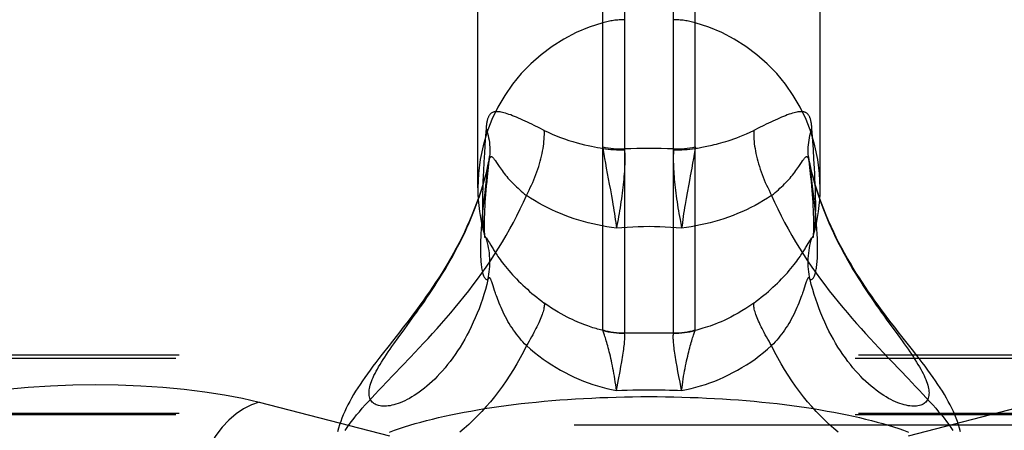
# Model space of a CAD drawing. Header units: inches. Extents: x 0 to 221, y 0 to 143.
# Tile 212 of 256: x 94.218 to 95.978, y 108.017 to 108.75. Entities that reach past the tile are written whole.
import ezdxf

# ---------------------------------------------------------------- set-up
doc = ezdxf.new("R2010")
doc.units = ezdxf.units.IN
doc.header["$LTSCALE"] = 12.142857
doc.header["$MEASUREMENT"] = 0
doc.linetypes.add('HIDDEN', pattern=[0.2, 0.1, -0.1])
doc.layers.get('0').update_dxf_attribs({"linetype": 'CONTINUOUS'})
doc.layers.add('DEFAULT_2', color=8, linetype='HIDDEN')

msp = doc.modelspace()

# ---------------------------------------------------------------- linework, layer by layer
at = {"color": 7, "linetype": 'Continuous'}
for p, q in [((95.2995, 110.7249), (95.2995, 108.191)), ((95.3869, 108.191), (95.3869, 110.7249)), ((95.2608, 108.1961), (95.2608, 110.7196)), ((95.4257, 108.1961), (95.4257, 110.7196)), ((95.0372, 108.45), (95.0372, 110.4249)), ((95.6492, 108.45), (95.6492, 110.4249)), ((95.0555, 108.3558), (95.0564, 108.3543)), ((95.0603, 108.3476), (95.0622, 108.3444)), ((95.6261, 108.3476), (95.6305, 108.3551)), ((95.0646, 108.2747), (95.0634, 108.2785)), ((95.6224, 108.2767), (95.6192, 108.2666)), ((95.0673, 108.2666), (95.0646, 108.2747)), ((95.0688, 108.2621), (95.0673, 108.2666)), ((94.915, 108.2098), (94.9236, 108.2218)), ((94.8872, 108.1716), (94.8947, 108.1819)), ((95.2931, 108.131), (95.2946, 108.1394)), ((95.2888, 108.108), (95.2915, 108.1221)), ((95.2915, 108.1221), (95.2931, 108.131)), ((95.395, 108.1221), (95.3934, 108.131)), ((95.3967, 108.1128), (95.395, 108.1221)), ((95.2849, 108.0881), (95.2888, 108.108)), ((95.3986, 108.1031), (95.3967, 108.1128)), ((95.4015, 108.0881), (95.3986, 108.1031))]:
    msp.add_line(p, q, dxfattribs=at)
for points in [[(95.0379, 108.4303), (95.0349, 108.4222), (95.0309, 108.4116), (95.0267, 108.4011), (95.0223, 108.3908), (95.0178, 108.3807), (95.0132, 108.3708), (95.0084, 108.3611), (95.0036, 108.3516), (94.9986, 108.3422), (94.9936, 108.333), (94.9885, 108.324), (94.9833, 108.3151), (94.978, 108.3063), (94.9727, 108.2977), (94.9673, 108.2891), (94.9618, 108.2807), (94.9562, 108.2724), (94.9507, 108.2643), (94.9451, 108.2562), (94.9394, 108.2482), (94.9337, 108.2404), (94.928, 108.2325), (94.9221, 108.2247), (94.9162, 108.2169), (94.9102, 108.2089), (94.904, 108.2009), (94.8976, 108.1928)], [(94.9236, 108.2218), (94.928, 108.2279), (94.9325, 108.2342), (94.937, 108.2406), (94.9416, 108.2472), (94.9462, 108.2539), (94.9508, 108.2607), (94.9555, 108.2676), (94.9601, 108.2747), (94.9648, 108.2819), (94.9694, 108.2893), (94.974, 108.2967), (94.9787, 108.3043), (94.9832, 108.3121), (94.9878, 108.3199), (94.9923, 108.3279), (94.9967, 108.3361), (95.0011, 108.3443), (95.0054, 108.3527), (95.0096, 108.3612), (95.0137, 108.3698), (95.0177, 108.3785), (95.0216, 108.3873), (95.0254, 108.3962), (95.0291, 108.4052), (95.0326, 108.4143), (95.036, 108.4234), (95.038, 108.429)], [(95.6485, 108.429), (95.6504, 108.4234), (95.6538, 108.4143), (95.6573, 108.4052), (95.661, 108.3962), (95.6648, 108.3873), (95.6687, 108.3785), (95.6727, 108.3698), (95.6768, 108.3612), (95.681, 108.3527), (95.6853, 108.3443), (95.6897, 108.3361), (95.6942, 108.3279), (95.6987, 108.3199), (95.7032, 108.3121), (95.7078, 108.3043), (95.7124, 108.2967), (95.717, 108.2893), (95.7217, 108.2819), (95.7263, 108.2747), (95.731, 108.2676), (95.7356, 108.2607), (95.7402, 108.2539), (95.7448, 108.2472), (95.7494, 108.2406), (95.7539, 108.2342), (95.7584, 108.2279), (95.7628, 108.2218), (95.7672, 108.2157), (95.7879, 108.1873)], [(95.7952, 108.1846), (95.7888, 108.1928), (95.7824, 108.201), (95.7763, 108.209), (95.7702, 108.2169), (95.7643, 108.2247), (95.7584, 108.2326), (95.7527, 108.2404), (95.747, 108.2483), (95.7414, 108.2562), (95.7358, 108.2643), (95.7302, 108.2725), (95.7246, 108.2807), (95.7192, 108.2892), (95.7137, 108.2977), (95.7084, 108.3063), (95.7031, 108.3151), (95.6979, 108.324), (95.6928, 108.3331), (95.6878, 108.3423), (95.6828, 108.3516), (95.678, 108.3611), (95.6733, 108.3708), (95.6686, 108.3807), (95.6641, 108.3908), (95.6598, 108.4011), (95.6555, 108.4116), (95.6515, 108.4223), (95.6486, 108.4303)], [(95.0439, 108.3864), (95.0436, 108.383), (95.0433, 108.3785), (95.043, 108.3741), (95.0428, 108.3698), (95.0425, 108.3655), (95.0423, 108.3613), (95.0422, 108.3571), (95.042, 108.353), (95.0419, 108.3489), (95.0419, 108.3448), (95.0419, 108.3408)], [(95.6446, 108.3408), (95.6446, 108.3448), (95.6445, 108.3489), (95.6444, 108.3529), (95.6443, 108.357), (95.6441, 108.3612), (95.6439, 108.3654), (95.6437, 108.3696), (95.6434, 108.374), (95.6431, 108.3784), (95.6428, 108.3829), (95.6425, 108.3864)], [(95.0489, 108.3661), (95.0491, 108.3656), (95.0494, 108.3645), (95.0498, 108.3635), (95.0502, 108.3627), (95.0506, 108.362)], [(95.0489, 108.3661), (95.0493, 108.3649), (95.0496, 108.3636), (95.0499, 108.3625), (95.05, 108.3617), (95.0501, 108.3612), (95.0502, 108.361)], [(95.6343, 108.3608), (95.6349, 108.3611), (95.6354, 108.3614), (95.6358, 108.362), (95.6362, 108.3627), (95.6366, 108.3635), (95.637, 108.3645), (95.6374, 108.3656), (95.6375, 108.3661)], [(95.6362, 108.3608), (95.6362, 108.3608), (95.6363, 108.3609), (95.6363, 108.3612), (95.6364, 108.3617), (95.6366, 108.3625), (95.6368, 108.3636), (95.6372, 108.3649), (95.6375, 108.3661)], [(95.0506, 108.362), (95.0511, 108.3614), (95.0515, 108.3611)], [(95.0515, 108.3611), (95.0521, 108.3608), (95.0523, 108.3606), (95.0525, 108.3604), (95.0527, 108.3602), (95.0529, 108.3599), (95.0532, 108.3596), (95.0535, 108.3592), (95.0537, 108.3587), (95.0541, 108.3583), (95.0544, 108.3577), (95.0547, 108.3572), (95.0551, 108.3565), (95.0555, 108.3558)], [(95.0553, 108.2863), (95.0563, 108.2909), (95.0571, 108.2956), (95.0577, 108.3002), (95.0582, 108.3049), (95.0585, 108.3096), (95.0587, 108.3144), (95.0587, 108.3191), (95.0586, 108.3238), (95.0583, 108.3285), (95.0579, 108.3332), (95.0573, 108.3379), (95.0565, 108.3425), (95.0556, 108.3472), (95.0545, 108.3518), (95.0533, 108.3563), (95.052, 108.3608)], [(95.0564, 108.3543), (95.0581, 108.3515), (95.0603, 108.3476)], [(95.5305, 108.2442), (95.535, 108.2476), (95.5395, 108.251), (95.5439, 108.2545), (95.5482, 108.258), (95.5525, 108.2615), (95.5567, 108.2651), (95.5608, 108.2687), (95.5648, 108.2724), (95.5687, 108.276), (95.5726, 108.2797), (95.5764, 108.2834), (95.58, 108.2872), (95.5836, 108.2909), (95.5871, 108.2947), (95.5905, 108.2984), (95.5937, 108.3022), (95.5968, 108.3058), (95.5998, 108.3094), (95.6025, 108.3129), (95.605, 108.3162), (95.6074, 108.3192), (95.6095, 108.3221), (95.6115, 108.3249), (95.6132, 108.3274), (95.6148, 108.3297), (95.6163, 108.3319), (95.6176, 108.3338), (95.6188, 108.3357), (95.6199, 108.3374), (95.621, 108.3392), (95.6221, 108.3409), (95.6232, 108.3427), (95.6242, 108.3444), (95.6261, 108.3476)], [(95.6311, 108.2863), (95.6301, 108.2909), (95.6294, 108.2956), (95.6287, 108.3002), (95.6282, 108.3049), (95.6279, 108.3096), (95.6277, 108.3144), (95.6277, 108.3191), (95.6278, 108.3238), (95.6281, 108.3285), (95.6286, 108.3332), (95.6292, 108.3379), (95.6299, 108.3425), (95.6308, 108.3472), (95.6319, 108.3518), (95.6331, 108.3563), (95.6345, 108.3608)], [(95.6305, 108.3551), (95.6309, 108.3559), (95.6313, 108.3565), (95.6317, 108.3572), (95.6321, 108.3577), (95.6324, 108.3583), (95.6327, 108.3587), (95.633, 108.3592), (95.6332, 108.3596), (95.6335, 108.3599), (95.6337, 108.3602), (95.6339, 108.3604), (95.6341, 108.3606), (95.6343, 108.3608)], [(95.0419, 108.3408), (95.0419, 108.3369), (95.0419, 108.3332), (95.042, 108.3296), (95.0422, 108.3263), (95.0423, 108.3231), (95.0425, 108.3201), (95.0427, 108.3172), (95.043, 108.3144), (95.0433, 108.3118), (95.0436, 108.3092), (95.044, 108.3068), (95.0444, 108.3045), (95.0448, 108.3023), (95.0453, 108.3002), (95.0457, 108.2982), (95.0463, 108.2963), (95.0468, 108.2946), (95.0475, 108.293), (95.0481, 108.2915), (95.0488, 108.2902), (95.0495, 108.2891), (95.0502, 108.2881), (95.051, 108.2873), (95.0518, 108.2867), (95.0527, 108.2863), (95.0535, 108.2861), (95.0544, 108.2861), (95.0553, 108.2863)], [(95.0622, 108.3444), (95.0633, 108.3427), (95.0644, 108.3409), (95.0655, 108.3392), (95.0665, 108.3374), (95.0677, 108.3357), (95.0689, 108.3338), (95.0702, 108.3319), (95.0716, 108.3297), (95.0732, 108.3274), (95.075, 108.3249), (95.0769, 108.3221), (95.0791, 108.3192), (95.0814, 108.3162), (95.0839, 108.3129), (95.0867, 108.3094), (95.0896, 108.3058), (95.0927, 108.3021), (95.096, 108.2984), (95.0994, 108.2947), (95.1028, 108.2909), (95.1064, 108.2872), (95.1101, 108.2834), (95.1138, 108.2797), (95.1177, 108.276), (95.1216, 108.2724), (95.1257, 108.2687), (95.1298, 108.2651), (95.134, 108.2615), (95.1382, 108.258), (95.1425, 108.2545), (95.1469, 108.251), (95.1514, 108.2476), (95.156, 108.2442)], [(95.6311, 108.2863), (95.632, 108.2861), (95.6329, 108.2861), (95.6338, 108.2863), (95.6346, 108.2867), (95.6354, 108.2873), (95.6362, 108.2881), (95.637, 108.2891), (95.6377, 108.2903), (95.6383, 108.2915), (95.639, 108.293), (95.6396, 108.2946), (95.6401, 108.2963), (95.6407, 108.2981), (95.6412, 108.3001), (95.6416, 108.3022), (95.642, 108.3044), (95.6424, 108.3067), (95.6428, 108.3091), (95.6431, 108.3117), (95.6434, 108.3143), (95.6437, 108.3171), (95.6439, 108.32), (95.6441, 108.3231), (95.6443, 108.3262), (95.6444, 108.3296), (95.6445, 108.3331), (95.6446, 108.3369), (95.6446, 108.3408)], [(95.0553, 108.2863), (95.0531, 108.2773), (95.0507, 108.2685), (95.0481, 108.2597), (95.0453, 108.2511), (95.0424, 108.2426), (95.0393, 108.2341), (95.036, 108.2259), (95.0326, 108.2177), (95.0291, 108.2098), (95.0254, 108.2019), (95.0216, 108.1943), (95.0177, 108.1868), (95.0137, 108.1796), (95.0096, 108.1725), (95.0054, 108.1656), (95.0011, 108.1589), (94.9967, 108.1524), (94.9923, 108.1462), (94.9878, 108.1401), (94.9832, 108.1343), (94.9787, 108.1287), (94.974, 108.1233), (94.9694, 108.1182), (94.9648, 108.1133), (94.9601, 108.1086), (94.9555, 108.1042), (94.9508, 108.0999), (94.9462, 108.0959), (94.9416, 108.0922), (94.937, 108.0886), (94.9325, 108.0853), (94.928, 108.0822), (94.9236, 108.0793), (94.9193, 108.0766), (94.915, 108.0741), (94.9107, 108.0719), (94.9066, 108.0698), (94.9025, 108.068), (94.8986, 108.0663), (94.8947, 108.0649), (94.8909, 108.0636), (94.8872, 108.0626), (94.8837, 108.0617), (94.8803, 108.061), (94.8769, 108.0605), (94.8738, 108.0602), (94.8707, 108.06), (94.8678, 108.0601), (94.865, 108.0603), (94.8624, 108.0606), (94.8599, 108.0611), (94.8576, 108.0618), (94.8554, 108.0627), (94.8534, 108.0637), (94.8516, 108.0648), (94.8499, 108.0661), (94.8484, 108.0675), (94.8471, 108.0691), (94.8459, 108.0708), (94.845, 108.0726), (94.8441, 108.0746), (94.8435, 108.0767), (94.8431, 108.0789), (94.8428, 108.0813), (94.8427, 108.0838), (94.8428, 108.0864), (94.8431, 108.0891), (94.8435, 108.0919), (94.8441, 108.0949)], [(95.0634, 108.2785), (95.0628, 108.2802), (95.0623, 108.2818), (95.0618, 108.2831), (95.0613, 108.2843), (95.0609, 108.2853), (95.0605, 108.2862), (95.0602, 108.2869), (95.0598, 108.2876), (95.0595, 108.2881), (95.0591, 108.2886), (95.0588, 108.289), (95.0585, 108.2893), (95.0582, 108.2894), (95.0579, 108.2895), (95.0576, 108.2895), (95.0573, 108.2894), (95.057, 108.2892), (95.0567, 108.2889), (95.0564, 108.2884), (95.056, 108.2879), (95.0557, 108.2871), (95.0553, 108.2863)], [(95.6311, 108.2863), (95.6307, 108.2871), (95.6304, 108.2879), (95.6301, 108.2884), (95.6297, 108.2889), (95.6294, 108.2892), (95.6291, 108.2894), (95.6288, 108.2895), (95.6285, 108.2895), (95.6282, 108.2894), (95.6279, 108.2893), (95.6276, 108.289), (95.6273, 108.2886), (95.627, 108.2881), (95.6266, 108.2876), (95.6263, 108.2869), (95.6259, 108.2862), (95.6255, 108.2853), (95.6251, 108.2843), (95.6247, 108.2831), (95.6242, 108.2818), (95.6236, 108.2802), (95.6231, 108.2785), (95.6224, 108.2767)], [(95.6942, 108.1462), (95.6897, 108.1524), (95.6853, 108.1589), (95.681, 108.1656), (95.6768, 108.1725), (95.6727, 108.1796), (95.6687, 108.1868), (95.6648, 108.1943), (95.661, 108.2019), (95.6573, 108.2098), (95.6538, 108.2177), (95.6504, 108.2259), (95.6472, 108.2341), (95.6441, 108.2426), (95.6411, 108.2511), (95.6384, 108.2597), (95.6358, 108.2685), (95.6333, 108.2773), (95.6311, 108.2863)], [(95.124, 108.1682), (95.1209, 108.1714), (95.1179, 108.1747), (95.1149, 108.178), (95.112, 108.1815), (95.1092, 108.185), (95.1064, 108.1886), (95.1037, 108.1922), (95.101, 108.1959), (95.0984, 108.1997), (95.0959, 108.2036), (95.0935, 108.2075), (95.0911, 108.2114), (95.0889, 108.2155), (95.0867, 108.2195), (95.0845, 108.2237), (95.0825, 108.2278), (95.0806, 108.2319), (95.0787, 108.236), (95.0771, 108.24), (95.0755, 108.2437), (95.0741, 108.2473), (95.0728, 108.2507), (95.0717, 108.2539), (95.0706, 108.2569), (95.0696, 108.2596), (95.0688, 108.2621)], [(95.6192, 108.2666), (95.6177, 108.2621), (95.6168, 108.2596), (95.6158, 108.2569), (95.6148, 108.2539), (95.6136, 108.2507), (95.6123, 108.2473), (95.6109, 108.2437), (95.6094, 108.24), (95.6077, 108.236), (95.6059, 108.232), (95.6039, 108.2278), (95.6019, 108.2237), (95.5998, 108.2195), (95.5976, 108.2155), (95.5953, 108.2114), (95.5929, 108.2075), (95.5905, 108.2036), (95.588, 108.1997), (95.5854, 108.1959), (95.5828, 108.1922), (95.5801, 108.1886), (95.5773, 108.185), (95.5744, 108.1815), (95.5715, 108.178), (95.5685, 108.1747), (95.5655, 108.1714), (95.5624, 108.1682)], [(95.156, 108.2442), (95.1561, 108.2428), (95.1561, 108.2412), (95.156, 108.2394), (95.1558, 108.2376), (95.1554, 108.2356), (95.155, 108.2334), (95.1544, 108.2311), (95.1537, 108.2287), (95.153, 108.2262), (95.1521, 108.2236), (95.1511, 108.2208), (95.1499, 108.2179), (95.1487, 108.215), (95.1474, 108.2119), (95.146, 108.2087), (95.1444, 108.2054), (95.1428, 108.202), (95.1411, 108.1986), (95.1392, 108.195), (95.1373, 108.1914), (95.1353, 108.1877), (95.1332, 108.1839), (95.131, 108.18), (95.1288, 108.1761), (95.1264, 108.1722), (95.124, 108.1682)], [(95.261, 108.1951), (95.2587, 108.1957), (95.2563, 108.1963), (95.2539, 108.197), (95.2513, 108.1977), (95.2487, 108.1985), (95.2459, 108.1993), (95.243, 108.2002), (95.24, 108.2012), (95.2368, 108.2023), (95.2336, 108.2034), (95.2301, 108.2047), (95.2266, 108.206), (95.2228, 108.2074), (95.2189, 108.209), (95.2149, 108.2107), (95.2106, 108.2126), (95.2062, 108.2146), (95.2015, 108.2168), (95.1967, 108.2192), (95.1916, 108.2219), (95.1863, 108.2248), (95.1808, 108.228), (95.1749, 108.2315), (95.1689, 108.2353), (95.1625, 108.2396), (95.156, 108.2442)], [(95.5305, 108.2442), (95.5235, 108.2393), (95.5164, 108.2346), (95.5093, 108.2301), (95.5024, 108.226), (95.4957, 108.2223), (95.4893, 108.219), (95.4832, 108.216), (95.4774, 108.2133), (95.4719, 108.2109), (95.4666, 108.2087), (95.4616, 108.2067), (95.4568, 108.2049), (95.4523, 108.2032), (95.4479, 108.2017), (95.4437, 108.2003), (95.4397, 108.1991), (95.4359, 108.1979), (95.4323, 108.1969), (95.4288, 108.1959), (95.4255, 108.1951)], [(95.5624, 108.1682), (95.56, 108.1722), (95.5577, 108.1761), (95.5554, 108.18), (95.5532, 108.1839), (95.5511, 108.1877), (95.5491, 108.1914), (95.5472, 108.195), (95.5454, 108.1986), (95.5436, 108.202), (95.542, 108.2054), (95.5405, 108.2087), (95.539, 108.2119), (95.5377, 108.215), (95.5365, 108.2179), (95.5354, 108.2208), (95.5344, 108.2236), (95.5335, 108.2262), (95.5327, 108.2287), (95.532, 108.2311), (95.5314, 108.2334), (95.531, 108.2356), (95.5307, 108.2376), (95.5304, 108.2394), (95.5303, 108.2412), (95.5303, 108.2428), (95.5305, 108.2442)], [(94.8947, 108.1819), (94.9066, 108.1983), (94.915, 108.2098)], [(94.8976, 108.1928), (94.8848, 108.1764), (94.8785, 108.1684), (94.8662, 108.1528)], [(95.261, 108.1951), (95.2609, 108.1953), (95.2608, 108.1956), (95.2608, 108.1959), (95.2608, 108.1961)], [(95.2608, 108.1961), (95.2655, 108.1949), (95.2703, 108.1939), (95.2751, 108.193), (95.28, 108.1923), (95.2848, 108.1917), (95.2897, 108.1913), (95.2946, 108.1911), (95.2995, 108.191)], [(95.2849, 108.0881), (95.2843, 108.0933), (95.2836, 108.0984), (95.2829, 108.1034), (95.2821, 108.1084), (95.2813, 108.1134), (95.2805, 108.1182), (95.2796, 108.123), (95.2788, 108.1276), (95.2779, 108.1322), (95.2769, 108.1367), (95.276, 108.141), (95.2751, 108.1452), (95.2741, 108.1493), (95.2732, 108.1533), (95.2722, 108.1571), (95.2713, 108.1608), (95.2703, 108.1643), (95.2694, 108.1677), (95.2685, 108.1709), (95.2676, 108.174), (95.2668, 108.1769), (95.266, 108.1796), (95.2652, 108.1821), (95.2645, 108.1845), (95.2638, 108.1867), (95.2631, 108.1887), (95.2625, 108.1905), (95.262, 108.1922), (95.2614, 108.1937), (95.261, 108.1951)], [(95.261, 108.1951), (95.2657, 108.194), (95.2704, 108.193), (95.2752, 108.1922), (95.28, 108.1915), (95.2849, 108.191), (95.2897, 108.1907), (95.2946, 108.1905), (95.2995, 108.1905)], [(95.2946, 108.1394), (95.2952, 108.1434), (95.2959, 108.1473), (95.2965, 108.1511), (95.297, 108.1547), (95.2975, 108.1582), (95.298, 108.1615), (95.2984, 108.1647), (95.2988, 108.1678), (95.2991, 108.1707), (95.2993, 108.1734), (95.2995, 108.1759), (95.2997, 108.1783), (95.2998, 108.1805), (95.2999, 108.1826), (95.2999, 108.1845), (95.2998, 108.1862), (95.2998, 108.1878), (95.2996, 108.1892), (95.2995, 108.1905)], [(95.2995, 108.191), (95.3105, 108.1911), (95.3214, 108.1912), (95.3323, 108.1913), (95.3432, 108.1913)], [(95.2995, 108.1905), (95.2995, 108.1906), (95.2995, 108.1908), (95.2995, 108.1909), (95.2995, 108.191)], [(95.3432, 108.1913), (95.3541, 108.1913), (95.365, 108.1912), (95.376, 108.1911), (95.3869, 108.191)], [(95.3934, 108.131), (95.3919, 108.1394), (95.3912, 108.1434), (95.3905, 108.1473), (95.39, 108.1511), (95.3894, 108.1547), (95.3889, 108.1582), (95.3884, 108.1615), (95.388, 108.1647), (95.3877, 108.1678), (95.3874, 108.1707), (95.3871, 108.1734), (95.3869, 108.1759), (95.3867, 108.1783), (95.3866, 108.1805), (95.3866, 108.1826), (95.3866, 108.1845), (95.3866, 108.1862), (95.3867, 108.1878), (95.3868, 108.1892), (95.387, 108.1905)], [(95.3869, 108.191), (95.3918, 108.1911), (95.3967, 108.1913), (95.4016, 108.1917), (95.4065, 108.1923), (95.4113, 108.193), (95.4161, 108.1939), (95.4209, 108.1949), (95.4257, 108.1961)], [(95.387, 108.1905), (95.387, 108.1906), (95.387, 108.1908), (95.387, 108.1909), (95.3869, 108.191)], [(95.387, 108.1905), (95.3918, 108.1905), (95.3967, 108.1907), (95.4016, 108.191), (95.4064, 108.1915), (95.4112, 108.1922), (95.416, 108.193), (95.4208, 108.194), (95.4255, 108.1951)], [(95.4015, 108.0881), (95.4022, 108.0933), (95.4029, 108.0984), (95.4036, 108.1034), (95.4043, 108.1084), (95.4051, 108.1134), (95.406, 108.1182), (95.4068, 108.123), (95.4077, 108.1276), (95.4086, 108.1322), (95.4095, 108.1367), (95.4104, 108.141), (95.4114, 108.1452), (95.4123, 108.1493), (95.4133, 108.1533), (95.4142, 108.1571), (95.4152, 108.1608), (95.4161, 108.1643), (95.417, 108.1677), (95.4179, 108.1709), (95.4188, 108.174), (95.4196, 108.1769), (95.4204, 108.1796), (95.4212, 108.1821), (95.4219, 108.1845), (95.4226, 108.1867), (95.4233, 108.1887), (95.4239, 108.1905), (95.4245, 108.1922), (95.425, 108.1937), (95.4255, 108.1951)], [(95.4255, 108.1951), (95.4256, 108.1953), (95.4256, 108.1956), (95.4257, 108.1959), (95.4257, 108.1961)], [(94.8441, 108.0949), (94.845, 108.0979), (94.8459, 108.1011), (94.8471, 108.1044), (94.8484, 108.1078), (94.8499, 108.1113), (94.8516, 108.1149), (94.8534, 108.1186), (94.8554, 108.1224), (94.8576, 108.1264), (94.8599, 108.1304), (94.8624, 108.1345), (94.865, 108.1388), (94.8678, 108.1432), (94.8707, 108.1476), (94.8738, 108.1522), (94.8769, 108.1569), (94.8803, 108.1617), (94.8837, 108.1666), (94.8872, 108.1716)], [(95.7879, 108.1873), (95.7955, 108.1767), (95.7992, 108.1716), (95.8027, 108.1666), (95.8062, 108.1617), (95.8095, 108.1569), (95.8127, 108.1522), (95.8157, 108.1476), (95.8186, 108.1432), (95.8214, 108.1388), (95.824, 108.1345), (95.8265, 108.1304), (95.8288, 108.1264), (95.831, 108.1224), (95.833, 108.1186), (95.8348, 108.1149), (95.8365, 108.1113), (95.838, 108.1078), (95.8393, 108.1044), (95.8405, 108.1011), (95.8415, 108.0979), (95.8423, 108.0949), (95.8429, 108.0919), (95.8434, 108.0891), (95.8436, 108.0864), (95.8437, 108.0838), (95.8436, 108.0813), (95.8434, 108.0789), (95.8429, 108.0767), (95.8423, 108.0746), (95.8415, 108.0726), (95.8405, 108.0708), (95.8393, 108.0691), (95.838, 108.0675), (95.8365, 108.0661), (95.8348, 108.0648), (95.833, 108.0637), (95.831, 108.0627), (95.8288, 108.0618), (95.8265, 108.0611), (95.824, 108.0606), (95.8214, 108.0603), (95.8186, 108.0601), (95.8157, 108.06), (95.8127, 108.0602), (95.8095, 108.0605), (95.8062, 108.061), (95.8027, 108.0617), (95.7992, 108.0626), (95.7955, 108.0636), (95.7917, 108.0649), (95.7879, 108.0663), (95.7839, 108.068), (95.7798, 108.0698), (95.7757, 108.0719), (95.7715, 108.0741), (95.7672, 108.0766), (95.7628, 108.0793), (95.7584, 108.0822), (95.7539, 108.0853), (95.7494, 108.0886), (95.7448, 108.0922), (95.7402, 108.0959), (95.7356, 108.0999), (95.731, 108.1042), (95.7263, 108.1086), (95.7217, 108.1133), (95.717, 108.1182), (95.7124, 108.1233), (95.7078, 108.1287), (95.7032, 108.1343), (95.6987, 108.1401), (95.6942, 108.1462)], [(95.8999, 108.0146), (95.8983, 108.0207), (95.8964, 108.0268), (95.8944, 108.0328), (95.8921, 108.0388), (95.8898, 108.0447), (95.8872, 108.0506), (95.8844, 108.0566), (95.8814, 108.0626), (95.8782, 108.0686), (95.8749, 108.0747), (95.8713, 108.0807), (95.8676, 108.0868), (95.8638, 108.0929), (95.8597, 108.0991), (95.8555, 108.1053), (95.8511, 108.1116), (95.8465, 108.118), (95.8417, 108.1246), (95.8367, 108.1313), (95.8314, 108.1383), (95.8259, 108.1454), (95.8202, 108.1528), (95.8142, 108.1605), (95.7952, 108.1846)], [(95.124, 108.1682), (95.1187, 108.1572), (95.1131, 108.1464), (95.1072, 108.1358), (95.1011, 108.1254), (95.0947, 108.1152), (95.0881, 108.1053), (95.0813, 108.0956), (95.0743, 108.0861), (95.0671, 108.0769), (95.0597, 108.068), (95.0522, 108.0593), (95.0446, 108.0509), (95.0368, 108.0428), (95.029, 108.035), (95.021, 108.0276), (95.013, 108.0204), (95.0049, 108.0135)], [(95.124, 108.1682), (95.1313, 108.1618), (95.1386, 108.1558), (95.1461, 108.1499), (95.1537, 108.1443), (95.1614, 108.139), (95.1692, 108.1338), (95.1771, 108.129), (95.185, 108.1244), (95.1931, 108.12), (95.2012, 108.1159), (95.2094, 108.112), (95.2176, 108.1084), (95.2259, 108.105), (95.2342, 108.1019), (95.2426, 108.099), (95.251, 108.0963), (95.2594, 108.0939), (95.2679, 108.0917), (95.2764, 108.0898), (95.2849, 108.0881)], [(95.4015, 108.0881), (95.4101, 108.0898), (95.4186, 108.0918), (95.427, 108.0939), (95.4355, 108.0963), (95.4439, 108.099), (95.4522, 108.1019), (95.4606, 108.105), (95.4689, 108.1084), (95.4771, 108.112), (95.4852, 108.1159), (95.4933, 108.12), (95.5014, 108.1244), (95.5093, 108.129), (95.5172, 108.1338), (95.525, 108.1389), (95.5327, 108.1443), (95.5403, 108.1499), (95.5478, 108.1558), (95.5552, 108.1618), (95.5624, 108.1682)], [(95.6815, 108.0135), (95.6735, 108.0204), (95.6654, 108.0276), (95.6575, 108.035), (95.6496, 108.0428), (95.6419, 108.0509), (95.6342, 108.0593), (95.6267, 108.068), (95.6193, 108.0769), (95.6121, 108.0861), (95.6051, 108.0956), (95.5983, 108.1053), (95.5917, 108.1152), (95.5854, 108.1254), (95.5792, 108.1358), (95.5734, 108.1464), (95.5678, 108.1572), (95.5624, 108.1682)], [(94.8662, 108.1528), (94.8605, 108.1454), (94.855, 108.1382), (94.8497, 108.1313), (94.8447, 108.1246), (94.8399, 108.118), (94.8353, 108.1116), (94.8309, 108.1053), (94.8267, 108.0991), (94.8227, 108.0929), (94.8188, 108.0868), (94.8151, 108.0807), (94.8115, 108.0746), (94.8082, 108.0686), (94.805, 108.0626), (94.802, 108.0566), (94.7993, 108.0506), (94.7967, 108.0447), (94.7943, 108.0388), (94.7921, 108.0328), (94.79, 108.0268), (94.7882, 108.0207), (94.7865, 108.0146)], [(95.2849, 108.0881), (95.2947, 108.0885), (95.3044, 108.0888), (95.3142, 108.0891), (95.3239, 108.0893), (95.3336, 108.0894), (95.3432, 108.0894)], [(95.3432, 108.0894), (95.3505, 108.0894), (95.3577, 108.0893), (95.365, 108.0892), (95.3723, 108.0891), (95.3796, 108.0889), (95.3869, 108.0887), (95.3942, 108.0884), (95.4015, 108.0881)]]:
    msp.add_lwpolyline(points, dxfattribs=at)
for start, end in [(180, 195.8957), (344.1043, 360)]:
    msp.add_arc((95.3432, 108.4499), 0.306, start, end, dxfattribs=at)
at = {"layer": 'DEFAULT_2', "color": 8, "linetype": 'HIDDEN'}
for p, q in [((95.1469, 108.5569), (95.1382, 108.5612)), ((95.052, 108.5557), (95.0506, 108.5362)), ((95.156, 108.5524), (95.1469, 108.5569)), ((95.5395, 108.5569), (95.5305, 108.5524)), ((95.637, 108.5181), (95.6345, 108.5557)), ((95.0506, 108.5362), (95.0491, 108.5121)), ((95.0491, 108.5121), (95.0481, 108.4957)), ((95.0562, 108.4864), (95.0582, 108.5057)), ((95.638, 108.501), (95.637, 108.5181)), ((95.0481, 108.4957), (95.0472, 108.4805)), ((95.2652, 108.4939), (95.2668, 108.4852)), ((95.4212, 108.4939), (95.4196, 108.4852)), ((95.4226, 108.502), (95.4212, 108.4939)), ((95.6283, 108.505), (95.6302, 108.4864)), ((95.6287, 108.5015), (95.6283, 108.505)), ((95.6313, 108.4892), (95.6294, 108.4976)), ((95.6311, 108.4891), (95.6301, 108.4932)), ((95.6362, 108.4474), (95.6311, 108.4891)), ((95.6389, 108.4852), (95.638, 108.501)), ((95.0468, 108.4708), (95.0464, 108.4616)), ((95.0472, 108.4805), (95.0468, 108.4708)), ((95.0545, 108.4692), (95.0562, 108.4864)), ((95.2668, 108.4852), (95.2722, 108.4564)), ((95.6394, 108.4753), (95.6389, 108.4852)), ((95.6399, 108.4659), (95.6394, 108.4753)), ((95.0464, 108.4616), (95.046, 108.4527)), ((95.051, 108.4537), (95.0495, 108.441)), ((95.2722, 108.4564), (95.2741, 108.4462)), ((95.4142, 108.4564), (95.4114, 108.4411)), ((95.6403, 108.4569), (95.6399, 108.4659)), ((95.6406, 108.4483), (95.6403, 108.4569)), ((95.0456, 108.4401), (95.0455, 108.4319)), ((95.0495, 108.441), (95.0481, 108.4291)), ((95.2741, 108.4462), (95.276, 108.4358)), ((95.4114, 108.4411), (95.4095, 108.4306)), ((95.6377, 108.4351), (95.6362, 108.4474)), ((95.639, 108.4234), (95.6377, 108.4351)), ((95.6408, 108.44), (95.6406, 108.4483)), ((95.641, 108.4319), (95.6408, 108.44)), ((95.0455, 108.4319), (95.0453, 108.424)), ((95.0469, 108.418), (95.0458, 108.4074)), ((95.0481, 108.4291), (95.0469, 108.418)), ((95.4095, 108.4306), (95.4077, 108.42)), ((95.6402, 108.4124), (95.639, 108.4234)), ((95.0458, 108.4074), (95.0448, 108.3973)), ((95.4005, 108.3829), (95.4015, 108.3777)), ((96.9317, 108.1509), (92.7807, 108.1509)), ((96.9262, 108.1452), (92.7807, 108.1452)), ((94.9018, 108.132), (94.9168, 108.1478)), ((94.6465, 108.0674), (94.8794, 108.0071)), ((95.807, 108.0071), (96.04, 108.0674)), ((96.9317, 108.0469), (92.7807, 108.0469)), ((96.9262, 108.0447), (92.7807, 108.0447)), ((92.7807, 108.0271), (96.9592, 108.0271))]:
    msp.add_line(p, q, dxfattribs=at)
for points in [[(95.1382, 108.5612), (95.134, 108.5633), (95.1298, 108.5653), (95.1257, 108.5672), (95.1216, 108.5691), (95.1177, 108.5709), (95.1138, 108.5726), (95.1101, 108.5742), (95.1064, 108.5758), (95.1028, 108.5772), (95.0994, 108.5786), (95.096, 108.5799), (95.0927, 108.581), (95.0896, 108.5821), (95.0867, 108.583), (95.0839, 108.5838), (95.0814, 108.5844), (95.0791, 108.5849), (95.0769, 108.5853), (95.075, 108.5856), (95.0732, 108.5857), (95.0716, 108.5858), (95.0702, 108.5858), (95.0689, 108.5857), (95.0677, 108.5855), (95.0665, 108.5853), (95.0655, 108.5851), (95.0644, 108.5847), (95.0633, 108.5842), (95.0622, 108.5837), (95.0613, 108.583), (95.0603, 108.5823), (95.0595, 108.5815), (95.0588, 108.5807), (95.0581, 108.5798), (95.0575, 108.5789), (95.0569, 108.578), (95.0564, 108.5771), (95.056, 108.5761), (95.0555, 108.5751), (95.0551, 108.574), (95.0547, 108.5728), (95.0544, 108.5717), (95.0541, 108.5704), (95.0537, 108.5692), (95.0535, 108.5678), (95.0532, 108.5664), (95.0529, 108.5649), (95.0527, 108.5633), (95.0525, 108.5616), (95.0523, 108.5597), (95.0521, 108.5578), (95.052, 108.5557)], [(95.6345, 108.5557), (95.6343, 108.5578), (95.6341, 108.5597), (95.6339, 108.5615), (95.6337, 108.5632), (95.6335, 108.5649), (95.6332, 108.5664), (95.633, 108.5678), (95.6327, 108.5691), (95.6324, 108.5704), (95.6321, 108.5717), (95.6317, 108.5728), (95.6313, 108.574), (95.6309, 108.5751), (95.6305, 108.5761), (95.63, 108.5771), (95.6295, 108.578), (95.629, 108.5789), (95.6284, 108.5798), (95.6277, 108.5807), (95.6269, 108.5815), (95.6261, 108.5823), (95.6252, 108.583), (95.6242, 108.5837), (95.6232, 108.5842), (95.6221, 108.5847), (95.621, 108.5851), (95.6199, 108.5853), (95.6188, 108.5855), (95.6176, 108.5857), (95.6163, 108.5858), (95.6148, 108.5858), (95.6132, 108.5857), (95.6115, 108.5856), (95.6095, 108.5853), (95.6074, 108.5849), (95.605, 108.5844), (95.6025, 108.5838), (95.5998, 108.583), (95.5968, 108.5821), (95.5937, 108.5811), (95.5904, 108.5799), (95.5871, 108.5786), (95.5836, 108.5772), (95.58, 108.5758), (95.5764, 108.5742), (95.5726, 108.5726), (95.5687, 108.5709), (95.5648, 108.5691), (95.5608, 108.5672), (95.5567, 108.5653), (95.5525, 108.5633), (95.5482, 108.5612), (95.5395, 108.5569)], [(95.052, 108.5557), (95.0533, 108.5517), (95.0545, 108.5476), (95.0556, 108.5434), (95.0565, 108.5393), (95.0573, 108.5351), (95.0579, 108.5309), (95.0583, 108.5267), (95.0586, 108.5225), (95.0587, 108.5183), (95.0587, 108.5141), (95.0585, 108.5099), (95.0582, 108.5057)], [(95.124, 108.4363), (95.1264, 108.4409), (95.1288, 108.4455), (95.131, 108.4502), (95.1332, 108.4549), (95.1353, 108.4596), (95.1373, 108.4643), (95.1392, 108.469), (95.1411, 108.4738), (95.1428, 108.4785), (95.1444, 108.4832), (95.146, 108.4879), (95.1474, 108.4926), (95.1487, 108.4973), (95.1499, 108.5019), (95.1511, 108.5064), (95.1521, 108.511), (95.153, 108.5155), (95.1537, 108.5199), (95.1544, 108.5242), (95.155, 108.5285), (95.1554, 108.5327), (95.1558, 108.5368), (95.156, 108.5409), (95.1561, 108.5448), (95.1561, 108.5487), (95.156, 108.5524)], [(95.156, 108.5524), (95.1629, 108.5491), (95.17, 108.5458), (95.1773, 108.5428), (95.1847, 108.5399), (95.1923, 108.5371), (95.1999, 108.5346), (95.2073, 108.5323), (95.2146, 108.5302), (95.2214, 108.5283), (95.228, 108.5267), (95.2342, 108.5253), (95.2401, 108.524), (95.2457, 108.5229), (95.251, 108.5219), (95.2561, 108.521), (95.261, 108.5202)], [(95.4255, 108.5202), (95.4277, 108.5205), (95.4301, 108.5209), (95.4326, 108.5213), (95.4351, 108.5218), (95.4378, 108.5223), (95.4406, 108.5228), (95.4435, 108.5234), (95.4465, 108.524), (95.4496, 108.5247), (95.4529, 108.5254), (95.4563, 108.5262), (95.4599, 108.5271), (95.4636, 108.528), (95.4675, 108.529), (95.4716, 108.5301), (95.4758, 108.5313), (95.4803, 108.5326), (95.4849, 108.534), (95.4898, 108.5356), (95.4948, 108.5374), (95.5001, 108.5393), (95.5057, 108.5414), (95.5115, 108.5437), (95.5176, 108.5463), (95.5239, 108.5492), (95.5305, 108.5524)], [(95.5305, 108.5524), (95.5303, 108.5487), (95.5303, 108.5448), (95.5304, 108.5409), (95.5307, 108.5368), (95.531, 108.5327), (95.5314, 108.5285), (95.532, 108.5242), (95.5327, 108.5199), (95.5335, 108.5155), (95.5344, 108.511), (95.5354, 108.5064), (95.5365, 108.5019), (95.5377, 108.4973), (95.539, 108.4926), (95.5405, 108.4879), (95.542, 108.4832), (95.5436, 108.4785), (95.5454, 108.4738), (95.5472, 108.469), (95.5491, 108.4643), (95.5511, 108.4596), (95.5532, 108.4549), (95.5554, 108.4502), (95.5577, 108.4455), (95.56, 108.4409), (95.5624, 108.4363)], [(95.6283, 108.505), (95.6282, 108.5057), (95.6279, 108.5099), (95.6277, 108.5141), (95.6277, 108.5183), (95.6278, 108.5225), (95.6281, 108.5267), (95.6286, 108.5309), (95.6292, 108.5351), (95.6299, 108.5393), (95.6308, 108.5434), (95.6319, 108.5476), (95.6331, 108.5517), (95.6345, 108.5557)], [(95.2608, 108.523), (95.2608, 108.5223), (95.2608, 108.5216), (95.2609, 108.5209), (95.261, 108.5202)], [(95.2608, 108.523), (95.2655, 108.5221), (95.2703, 108.5214), (95.2751, 108.5207), (95.28, 108.5202), (95.2848, 108.5197), (95.2897, 108.5195), (95.2946, 108.5193), (95.2995, 108.5192)], [(95.3869, 108.5192), (95.3918, 108.5193), (95.3967, 108.5195), (95.4016, 108.5197), (95.4065, 108.5202), (95.4113, 108.5207), (95.4161, 108.5214), (95.4209, 108.5221), (95.4257, 108.523)], [(95.4257, 108.523), (95.4257, 108.5223), (95.4256, 108.5216), (95.4256, 108.5209), (95.4255, 108.5202)], [(95.0551, 108.4892), (95.057, 108.4976), (95.0573, 108.4988), (95.0576, 108.4999), (95.0579, 108.5009), (95.0582, 108.5018), (95.0585, 108.5026), (95.0588, 108.5033), (95.0591, 108.5039), (95.0595, 108.5044), (95.0598, 108.5048), (95.0602, 108.5051), (95.0605, 108.5054), (95.0609, 108.5055), (95.0613, 108.5056), (95.0618, 108.5055), (95.0623, 108.5054), (95.0628, 108.5051), (95.0634, 108.5046), (95.064, 108.5041), (95.0646, 108.5034), (95.0653, 108.5027), (95.066, 108.5018), (95.0666, 108.5009), (95.0673, 108.5), (95.068, 108.499), (95.0688, 108.4978)], [(95.261, 108.5202), (95.2614, 108.5168), (95.262, 108.5133), (95.2625, 108.5097), (95.2631, 108.5059), (95.2638, 108.502), (95.2652, 108.4939)], [(95.261, 108.5202), (95.2657, 108.5195), (95.2704, 108.5189), (95.2752, 108.5185), (95.28, 108.5181), (95.2849, 108.5179), (95.2897, 108.5178), (95.2946, 108.5178), (95.2995, 108.5179)], [(95.2995, 108.5179), (95.2996, 108.5146), (95.2998, 108.5112), (95.2998, 108.5076), (95.2999, 108.5039), (95.2999, 108.5001), (95.2998, 108.4961), (95.2997, 108.4921), (95.2995, 108.4879), (95.2993, 108.4836), (95.2991, 108.4791), (95.2988, 108.4746), (95.2984, 108.4699), (95.298, 108.4652), (95.2975, 108.4604), (95.297, 108.4555), (95.2965, 108.4505), (95.2959, 108.4455), (95.2952, 108.4404), (95.2946, 108.4353), (95.2938, 108.4301), (95.2931, 108.4249), (95.2923, 108.4197), (95.2915, 108.4144), (95.2906, 108.4091), (95.2897, 108.4038), (95.2888, 108.3986), (95.2878, 108.3933)], [(95.3432, 108.5202), (95.3323, 108.5201), (95.3214, 108.52), (95.3105, 108.5196), (95.2995, 108.5192)], [(95.2995, 108.5192), (95.2995, 108.5189), (95.2995, 108.5186), (95.2995, 108.5183), (95.2995, 108.5179)], [(95.3869, 108.5192), (95.376, 108.5196), (95.365, 108.52), (95.3541, 108.5201), (95.3432, 108.5202)], [(95.387, 108.5179), (95.3868, 108.5146), (95.3867, 108.5112), (95.3866, 108.5076), (95.3866, 108.5039), (95.3866, 108.5001), (95.3866, 108.4961), (95.3867, 108.4921), (95.3869, 108.4879), (95.3871, 108.4836), (95.3874, 108.4791), (95.3877, 108.4746), (95.388, 108.4699), (95.3884, 108.4652), (95.3889, 108.4604), (95.3894, 108.4555), (95.39, 108.4505), (95.3905, 108.4455), (95.3912, 108.4404), (95.3919, 108.4353), (95.3926, 108.4301), (95.3934, 108.4249), (95.3941, 108.4197), (95.395, 108.4144), (95.3958, 108.4091), (95.3967, 108.4038), (95.3977, 108.3986), (95.3986, 108.3933), (95.4005, 108.3829)], [(95.3869, 108.5192), (95.387, 108.5189), (95.387, 108.5186), (95.387, 108.5183), (95.387, 108.5179)], [(95.387, 108.5179), (95.3918, 108.5178), (95.3967, 108.5178), (95.4016, 108.5179), (95.4064, 108.5181), (95.4112, 108.5185), (95.416, 108.5189), (95.4208, 108.5195), (95.4255, 108.5202)], [(95.4255, 108.5202), (95.425, 108.5168), (95.4245, 108.5133), (95.4239, 108.5097), (95.4233, 108.5059), (95.4226, 108.502)], [(95.6158, 108.4951), (95.6177, 108.4978), (95.6184, 108.499), (95.6192, 108.5), (95.6198, 108.5009), (95.6205, 108.5018), (95.6212, 108.5027), (95.6218, 108.5034), (95.6224, 108.5041), (95.6231, 108.5046), (95.6236, 108.5051), (95.6242, 108.5054), (95.6247, 108.5055), (95.6251, 108.5056), (95.6255, 108.5055), (95.6259, 108.5054), (95.6263, 108.5051), (95.6266, 108.5048), (95.627, 108.5044), (95.6273, 108.5039), (95.6276, 108.5033), (95.6279, 108.5026), (95.6282, 108.5018), (95.6285, 108.5009), (95.6288, 108.4999), (95.6291, 108.4988), (95.6294, 108.4976)], [(95.0551, 108.4892), (95.0525, 108.4784), (95.0494, 108.4668), (95.0461, 108.4553), (95.0426, 108.4441), (95.0388, 108.4331), (95.0379, 108.4303)], [(95.038, 108.429), (95.0393, 108.4327), (95.0424, 108.442), (95.0453, 108.4513), (95.0481, 108.4607), (95.0507, 108.4701), (95.0531, 108.4796), (95.0553, 108.4891)], [(95.0553, 108.4891), (95.0535, 108.4744), (95.051, 108.4537)], [(95.0571, 108.4974), (95.0563, 108.4932), (95.0553, 108.4891)], [(95.0553, 108.4891), (95.0557, 108.4912), (95.056, 108.493), (95.0564, 108.4947)], [(95.0581, 108.5047), (95.058, 108.504), (95.0579, 108.5033), (95.0578, 108.5025), (95.0577, 108.5016), (95.0575, 108.5006), (95.0573, 108.4995), (95.0571, 108.4983), (95.0569, 108.497), (95.0564, 108.4947)], [(95.0581, 108.505), (95.0577, 108.5015), (95.0571, 108.4974)], [(95.0688, 108.4978), (95.0706, 108.4951), (95.0717, 108.4935), (95.0741, 108.4898)], [(95.0741, 108.4898), (95.0755, 108.4877), (95.0771, 108.4855), (95.0787, 108.4831), (95.0806, 108.4806), (95.0825, 108.478), (95.0845, 108.4754), (95.0867, 108.4727), (95.0889, 108.4701), (95.0911, 108.4674), (95.0935, 108.4648), (95.0959, 108.4621), (95.0984, 108.4595), (95.101, 108.4568), (95.1037, 108.4542), (95.1064, 108.4516), (95.1092, 108.449), (95.112, 108.4465), (95.1149, 108.4439), (95.1179, 108.4414), (95.1209, 108.4388), (95.124, 108.4363)], [(95.5624, 108.4363), (95.5655, 108.4388), (95.5685, 108.4414), (95.5715, 108.4439), (95.5744, 108.4465), (95.5773, 108.449), (95.5801, 108.4516), (95.5828, 108.4542), (95.5854, 108.4568), (95.588, 108.4595), (95.5905, 108.4621), (95.5929, 108.4648), (95.5953, 108.4674), (95.5976, 108.4701), (95.5998, 108.4727), (95.6019, 108.4754), (95.6039, 108.478), (95.6059, 108.4806), (95.6077, 108.4831), (95.6094, 108.4855), (95.6109, 108.4877), (95.6123, 108.4898), (95.6136, 108.4917), (95.6158, 108.4951)], [(95.6296, 108.497), (95.6293, 108.4983), (95.6291, 108.4995), (95.6289, 108.5006), (95.6287, 108.5016), (95.6286, 108.5025), (95.6285, 108.5033), (95.6284, 108.5041), (95.6283, 108.5047)], [(95.6301, 108.4932), (95.6294, 108.4974), (95.6287, 108.5015)], [(95.6296, 108.497), (95.6301, 108.4947), (95.6304, 108.493), (95.6307, 108.4912), (95.6311, 108.4891)], [(95.6311, 108.4891), (95.6333, 108.4796), (95.6358, 108.4701), (95.6384, 108.4607), (95.6411, 108.4513), (95.6441, 108.442), (95.6472, 108.4327), (95.6485, 108.429)], [(95.6486, 108.4303), (95.6476, 108.4331), (95.6439, 108.4442), (95.6403, 108.4554), (95.637, 108.4668), (95.6339, 108.4784), (95.6313, 108.4892)], [(95.4196, 108.4852), (95.417, 108.4712), (95.4161, 108.4664), (95.4142, 108.4564)], [(95.6302, 108.4864), (95.632, 108.4692), (95.6328, 108.4611), (95.6335, 108.4532), (95.6342, 108.4456), (95.6348, 108.4382), (95.6353, 108.431), (95.6358, 108.4239), (95.6363, 108.4169), (95.6366, 108.4101), (95.6369, 108.4033), (95.6371, 108.3968), (95.6373, 108.3904), (95.6373, 108.3843)], [(95.046, 108.4527), (95.0459, 108.4484), (95.0456, 108.4401)], [(95.0491, 108.3843), (95.0492, 108.3904), (95.0493, 108.3968), (95.0495, 108.4034), (95.0498, 108.4101), (95.0502, 108.4169), (95.0506, 108.4239), (95.0511, 108.431), (95.0517, 108.4382), (95.0523, 108.4457), (95.0529, 108.4533), (95.0537, 108.4611), (95.0545, 108.4692)], [(94.9168, 108.1478), (94.9245, 108.1559), (94.9323, 108.1641), (94.9402, 108.1726), (94.9482, 108.1811), (94.9562, 108.1899), (94.9643, 108.1988), (94.9724, 108.2079), (94.9805, 108.2172), (94.9887, 108.2267), (94.9968, 108.2363), (95.0049, 108.2461), (95.013, 108.2561), (95.021, 108.2662), (95.029, 108.2765), (95.0368, 108.287), (95.0446, 108.2977), (95.0522, 108.3085), (95.0597, 108.3195), (95.0671, 108.3306), (95.0743, 108.3419), (95.0813, 108.3533), (95.0881, 108.3648), (95.0947, 108.3765), (95.1011, 108.3882), (95.1072, 108.4001), (95.1131, 108.4121), (95.1187, 108.4242), (95.124, 108.4363)], [(95.2849, 108.3777), (95.2764, 108.3789), (95.2679, 108.3803), (95.2594, 108.3818), (95.251, 108.3836), (95.2426, 108.3855), (95.2342, 108.3875), (95.2259, 108.3898), (95.2176, 108.3922), (95.2094, 108.3948), (95.2012, 108.3976), (95.1931, 108.4006), (95.1851, 108.4038), (95.1771, 108.4072), (95.1692, 108.4107), (95.1614, 108.4145), (95.1537, 108.4185), (95.1461, 108.4226), (95.1386, 108.427), (95.1313, 108.4316), (95.124, 108.4363)], [(95.276, 108.4358), (95.2779, 108.4253), (95.2788, 108.42), (95.2796, 108.4147), (95.2805, 108.4093), (95.2813, 108.404), (95.2821, 108.3987), (95.2829, 108.3934), (95.2836, 108.3881), (95.2843, 108.3829), (95.2849, 108.3777)], [(95.5624, 108.4363), (95.5552, 108.4316), (95.5478, 108.427), (95.5403, 108.4226), (95.5327, 108.4185), (95.525, 108.4145), (95.5172, 108.4107), (95.5094, 108.4072), (95.5014, 108.4038), (95.4934, 108.4006), (95.4853, 108.3976), (95.4771, 108.3948), (95.4689, 108.3922), (95.4606, 108.3898), (95.4523, 108.3875), (95.4439, 108.3855), (95.4355, 108.3836), (95.427, 108.3818), (95.4185, 108.3803), (95.41, 108.3789), (95.4015, 108.3777)], [(95.5624, 108.4363), (95.5678, 108.4242), (95.5734, 108.4121), (95.5792, 108.4001), (95.5854, 108.3882), (95.5917, 108.3765), (95.5983, 108.3648), (95.6051, 108.3533), (95.6121, 108.3419), (95.6193, 108.3306), (95.6267, 108.3195), (95.6342, 108.3085), (95.6419, 108.2977), (95.6496, 108.287), (95.6575, 108.2765), (95.6654, 108.2662), (95.6735, 108.2561), (95.6815, 108.2461), (95.6896, 108.2363), (95.6978, 108.2267), (95.7059, 108.2172), (95.714, 108.2079), (95.7222, 108.1988), (95.7302, 108.1899), (95.7383, 108.1811), (95.7462, 108.1726), (95.7541, 108.1641), (95.7619, 108.1559), (95.7696, 108.1478), (95.7772, 108.1398), (95.8063, 108.1096)], [(95.0453, 108.424), (95.0453, 108.42), (95.0453, 108.4161)], [(95.4077, 108.42), (95.4068, 108.4147), (95.406, 108.4093), (95.4051, 108.404), (95.4043, 108.3987), (95.4036, 108.3934), (95.4029, 108.3881), (95.4022, 108.3829), (95.4015, 108.3777)], [(95.6411, 108.4161), (95.6411, 108.42), (95.6411, 108.4239), (95.641, 108.4319)], [(95.0453, 108.4161), (95.0453, 108.4123), (95.0453, 108.4087), (95.0454, 108.4053), (95.0455, 108.4021), (95.0455, 108.399), (95.0456, 108.3961), (95.0458, 108.3933), (95.0459, 108.3906), (95.046, 108.388), (95.0462, 108.3856), (95.0464, 108.3832), (95.0466, 108.381), (95.0468, 108.3789), (95.047, 108.3768), (95.0472, 108.3749), (95.0475, 108.373), (95.0478, 108.3713), (95.0481, 108.3697), (95.0484, 108.3682), (95.0487, 108.3668), (95.0489, 108.3661)], [(95.6375, 108.3661), (95.6377, 108.3669), (95.638, 108.3682), (95.6384, 108.3697), (95.6387, 108.3713), (95.6389, 108.373), (95.6392, 108.3748), (95.6394, 108.3767), (95.6397, 108.3787), (95.6399, 108.3809), (95.6401, 108.3831), (95.6402, 108.3855), (95.6404, 108.3879), (95.6406, 108.3905), (95.6407, 108.3932), (95.6408, 108.396), (95.6409, 108.3989), (95.641, 108.402), (95.641, 108.4052), (95.6411, 108.4086), (95.6411, 108.4123), (95.6411, 108.4161)], [(95.6425, 108.3864), (95.6425, 108.3875), (95.6421, 108.3922), (95.6416, 108.397), (95.6412, 108.402), (95.6402, 108.4124)], [(95.0448, 108.3973), (95.0444, 108.3924), (95.044, 108.3877), (95.0439, 108.3864)], [(95.0502, 108.361), (95.0502, 108.3609), (95.0502, 108.3608), (95.0502, 108.361), (95.0501, 108.3613), (95.05, 108.3619), (95.05, 108.3627), (95.0499, 108.3637), (95.0498, 108.3649), (95.0497, 108.3663), (95.0495, 108.3678), (95.0494, 108.3696), (95.0494, 108.3716), (95.0493, 108.3738), (95.0492, 108.3761), (95.0492, 108.3787), (95.0491, 108.3815), (95.0491, 108.3843)], [(95.2878, 108.3933), (95.2859, 108.3829), (95.2849, 108.3777)], [(95.6373, 108.3843), (95.6373, 108.3815), (95.6373, 108.3787), (95.6372, 108.3761), (95.6372, 108.3738), (95.6371, 108.3716), (95.637, 108.3696), (95.6369, 108.3678), (95.6368, 108.3663), (95.6367, 108.3649), (95.6366, 108.3637), (95.6365, 108.3627), (95.6364, 108.3619), (95.6363, 108.3613), (95.6363, 108.361), (95.6362, 108.3608)], [(95.3432, 108.3806), (95.3336, 108.3805), (95.3239, 108.3803), (95.3142, 108.3799), (95.3044, 108.3793), (95.2947, 108.3786), (95.2849, 108.3777)], [(95.4015, 108.3777), (95.3918, 108.3786), (95.382, 108.3793), (95.3723, 108.3799), (95.3626, 108.3803), (95.3529, 108.3805), (95.3432, 108.3806)], [(94.8733, 108.1024), (94.8872, 108.1169), (94.9018, 108.132)], [(94.7999, 108.017), (94.8035, 108.0222), (94.8073, 108.0276), (94.8115, 108.033), (94.8159, 108.0386), (94.8206, 108.0444), (94.8255, 108.0503), (94.8307, 108.0563), (94.8361, 108.0624), (94.8418, 108.0687), (94.8477, 108.0752), (94.8538, 108.0818), (94.8601, 108.0885), (94.8666, 108.0954), (94.8733, 108.1024)], [(95.8063, 108.1096), (95.8131, 108.1024), (95.8198, 108.0954), (95.8263, 108.0885), (95.8327, 108.0818), (95.8388, 108.0752), (95.8447, 108.0687), (95.8503, 108.0624), (95.8558, 108.0563), (95.8609, 108.0503), (95.8659, 108.0444), (95.8706, 108.0386), (95.875, 108.033), (95.8791, 108.0276), (95.883, 108.0222), (95.8865, 108.017)], [(94.1953, 108.0906), (94.2336, 108.0942), (94.2731, 108.0967), (94.3133, 108.0983), (94.354, 108.0988), (94.3946, 108.0982), (94.4348, 108.0967), (94.4743, 108.0941), (94.5125, 108.0906), (94.5493, 108.086), (94.5842, 108.0806), (94.6165, 108.0744), (94.6465, 108.0674)], [(94.6465, 108.0674), (94.6324, 108.0626), (94.6186, 108.0556), (94.6052, 108.0465), (94.5923, 108.0354), (94.5802, 108.0224), (94.5691, 108.0078), (94.559, 107.9918), (94.5502, 107.9746), (94.5428, 107.9563), (94.5368, 107.9374), (94.5324, 107.918)], [(94.8796, 108.014), (94.8881, 108.0171), (94.897, 108.0202), (94.9061, 108.0232), (94.9155, 108.0261), (94.9252, 108.029), (94.9352, 108.0318), (94.9455, 108.0345), (94.956, 108.0372), (94.9668, 108.0398), (94.9779, 108.0423), (94.9892, 108.0447), (95.0008, 108.0471), (95.0126, 108.0493), (95.0246, 108.0515), (95.0369, 108.0537), (95.0493, 108.0557), (95.062, 108.0576), (95.0748, 108.0595), (95.0878, 108.0613), (95.1011, 108.063), (95.1144, 108.0646), (95.128, 108.0661), (95.1416, 108.0675), (95.1555, 108.0688), (95.1694, 108.07), (95.1835, 108.0712), (95.1976, 108.0722), (95.2119, 108.0731), (95.2263, 108.074), (95.2407, 108.0747), (95.2552, 108.0754), (95.2698, 108.0759), (95.2844, 108.0763), (95.2991, 108.0767), (95.3138, 108.0769), (95.3285, 108.0771), (95.3432, 108.0771)], [(95.3432, 108.0771), (95.3579, 108.0771), (95.3727, 108.0769), (95.3874, 108.0767), (95.402, 108.0763), (95.4166, 108.0759), (95.4312, 108.0754), (95.4457, 108.0747), (95.4602, 108.074), (95.4745, 108.0731), (95.4888, 108.0722), (95.503, 108.0712), (95.517, 108.07), (95.531, 108.0688), (95.5448, 108.0675), (95.5585, 108.0661), (95.572, 108.0646), (95.5854, 108.063), (95.5986, 108.0613), (95.6116, 108.0595), (95.6245, 108.0576), (95.6371, 108.0557), (95.6496, 108.0537), (95.6618, 108.0515), (95.6738, 108.0493), (95.6856, 108.0471), (95.6972, 108.0447), (95.7085, 108.0423), (95.7196, 108.0398), (95.7304, 108.0372), (95.741, 108.0345), (95.7512, 108.0318), (95.7612, 108.029), (95.7709, 108.0261), (95.7804, 108.0232), (95.7895, 108.0202), (95.7983, 108.0171), (95.8068, 108.014)]]:
    msp.add_lwpolyline(points, dxfattribs=at)
for centre, radius, start, end in [((95.3432, 108.4499), 0.306, 105.6303, 180), ((95.2995, 108.6062), 0.1437, 90, 105.6303), ((95.3869, 108.6062), 0.1437, 74.3697, 90), ((95.3432, 108.4499), 0.306, 0, 74.3697)]:
    msp.add_arc(centre, radius, start, end, dxfattribs=at)

doc.saveas('drawing.dxf')
